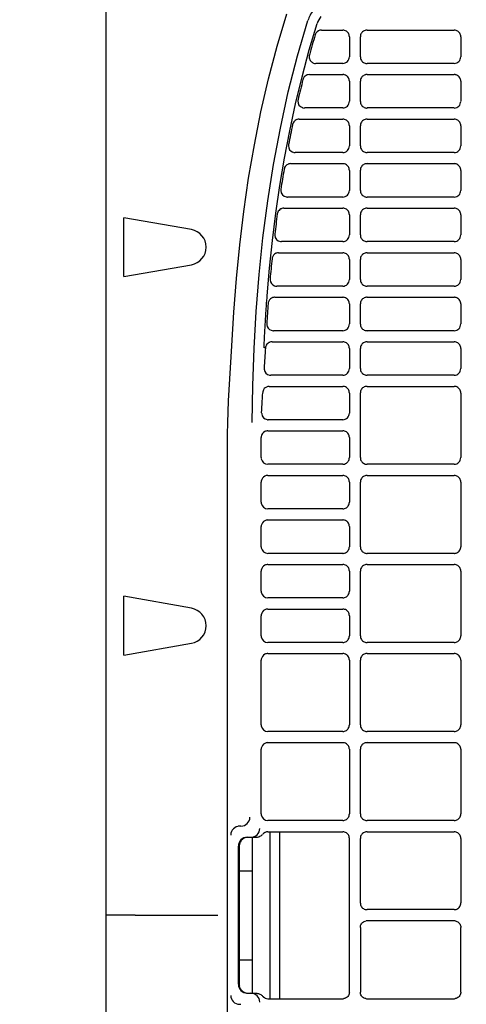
# Model space of a CAD drawing. Header units: millimetres. Extents: x -165365 to -33565, y 7406 to 103342.
# Tile 178 of 256: x -83096 to -82995, y 25360 to 25581. Entities that reach past the tile are written whole.
import ezdxf

# ---------------------------------------------------------------- set-up
doc = ezdxf.new("R2010")
doc.units = ezdxf.units.MM
doc.header["$MEASUREMENT"] = 0
doc.linetypes.add('ACAD_ISO03W100', pattern=[150, 60, -90])
doc.layers.add('DETAIL', color=5, linetype='Continuous')
doc.layers.add('ELEK CIENKIE', color=80, linetype='Continuous')

# ---------------------------------------------------------------- blocks, each defined once
blk = doc.blocks.new('A$C67C8A0BA')
at = {"layer": 'DETAIL', "color": 3, "linetype": 'Continuous'}
for p, q in [((0, 50.16), (0, 691.24)), ((48.34, 569.45), (53.08, 569.45)), ((58.53, 569.45), (78.08, 569.45)), ((54.57, 567.95), (54.57, 563.45)), ((57.04, 563.44), (57.04, 567.96)), ((79.57, 567.95), (79.57, 563.45)), ((53.07, 561.95), (47.04, 561.95)), ((78.07, 561.95), (58.54, 561.95)), ((45.59, 559.45), (53.08, 559.45)), ((58.53, 559.45), (78.08, 559.45)), ((54.57, 557.95), (54.57, 553.45)), ((57.04, 553.44), (57.04, 557.96)), ((79.57, 557.95), (79.57, 553.45)), ((53.07, 551.95), (44.5, 551.95)), ((78.07, 551.95), (58.54, 551.95)), ((43.29, 549.45), (53.08, 549.45)), ((58.53, 549.45), (78.08, 549.45)), ((54.57, 547.95), (54.57, 543.45)), ((57.04, 543.44), (57.04, 547.96)), ((79.57, 547.95), (79.57, 543.45)), ((53.07, 541.95), (42.39, 541.95)), ((78.07, 541.95), (58.54, 541.95)), ((41.41, 539.45), (53.08, 539.45)), ((58.53, 539.45), (78.08, 539.45)), ((54.57, 537.95), (54.57, 533.45)), ((57.04, 533.44), (57.04, 537.96)), ((79.57, 537.95), (79.57, 533.45)), ((53.07, 531.95), (40.68, 531.95)), ((78.07, 531.95), (58.54, 531.95)), ((39.89, 529.45), (53.08, 529.45)), ((58.53, 529.45), (78.08, 529.45)), ((3.97, 514.09), (3.97, 527.31)), ((19.12, 524.64), (3.97, 527.31)), ((54.57, 527.95), (54.57, 523.45)), ((57.04, 523.44), (57.04, 527.96)), ((79.57, 527.95), (79.57, 523.45)), ((53.07, 521.95), (39.31, 521.95)), ((78.07, 521.95), (58.54, 521.95)), ((38.7, 519.45), (38.69, 519.45)), ((38.7, 519.45), (53.08, 519.45)), ((54.57, 517.95), (54.57, 513.45)), ((57.04, 513.44), (57.04, 517.96)), ((58.53, 519.45), (78.07, 519.45)), ((79.57, 517.95), (79.57, 513.45)), ((3.97, 514.09), (19.12, 516.76)), ((53.07, 511.95), (38.27, 511.95)), ((78.07, 511.95), (58.54, 511.95)), ((37.82, 509.45), (53.08, 509.45)), ((58.53, 509.45), (78.07, 509.45)), ((54.57, 507.95), (54.57, 503.45)), ((57.04, 503.44), (57.04, 507.96)), ((79.57, 507.95), (79.57, 503.45)), ((53.07, 501.95), (37.51, 501.95)), ((78.07, 501.95), (58.54, 501.95)), ((35.68, 498.07), (35.42, 498.09)), ((37.21, 499.45), (53.08, 499.45)), ((54.57, 497.95), (54.57, 493.45)), ((57.04, 493.44), (57.04, 497.96)), ((58.53, 499.45), (78.07, 499.45)), ((79.57, 497.95), (79.57, 493.45)), ((53.07, 491.95), (36.92, 491.95)), ((78.07, 491.95), (58.54, 491.95)), ((36.61, 489.45), (53.08, 489.45)), ((58.53, 489.45), (78.07, 489.45)), ((54.57, 487.95), (54.57, 483.45)), ((57.04, 473.44), (57.04, 487.96)), ((79.57, 487.95), (79.57, 473.45)), ((53.07, 481.95), (36.38, 481.95)), ((27.25, 262.65), (27.25, 478.75)), ((34.78, 473.45), (34.78, 477.95)), ((36.27, 479.45), (53.08, 479.45)), ((54.57, 477.95), (54.57, 473.45)), ((53.07, 471.95), (36.27, 471.95)), ((78.07, 471.95), (58.54, 471.95)), ((36.27, 469.45), (53.08, 469.45)), ((58.53, 469.45), (78.07, 469.45)), ((34.78, 463.45), (34.78, 467.95)), ((54.57, 467.95), (54.57, 463.45)), ((57.04, 453.44), (57.04, 467.96)), ((79.57, 467.95), (79.57, 453.45)), ((53.07, 461.95), (36.27, 461.95)), ((34.78, 453.45), (34.78, 457.95)), ((36.27, 459.45), (53.07, 459.45)), ((54.57, 457.95), (54.57, 453.45)), ((53.07, 451.95), (36.27, 451.95)), ((78.07, 451.95), (58.54, 451.95)), ((36.27, 449.45), (53.07, 449.45)), ((58.53, 449.45), (78.07, 449.45)), ((34.78, 443.45), (34.78, 447.95)), ((54.57, 447.95), (54.57, 443.45)), ((57.04, 433.44), (57.04, 447.96)), ((79.57, 447.95), (79.57, 433.45)), ((3.97, 429.09), (3.97, 442.31)), ((19.12, 439.64), (3.97, 442.31)), ((53.07, 441.95), (36.27, 441.95)), ((34.78, 433.45), (34.78, 437.95)), ((36.27, 439.45), (53.07, 439.45)), ((54.57, 437.95), (54.57, 433.45)), ((3.97, 429.09), (19.12, 431.76)), ((53.07, 431.95), (36.28, 431.95)), ((78.07, 431.95), (58.54, 431.95)), ((36.28, 429.45), (53.07, 429.45)), ((58.53, 429.45), (78.07, 429.45)), ((34.78, 413.45), (34.78, 427.95)), ((54.57, 427.95), (54.57, 413.45)), ((57.04, 413.44), (57.04, 427.96)), ((79.57, 427.95), (79.57, 413.45)), ((53.07, 411.95), (36.28, 411.95)), ((78.07, 411.95), (58.54, 411.95)), ((36.28, 409.45), (53.07, 409.45)), ((58.53, 409.45), (78.07, 409.45)), ((34.79, 393.45), (34.78, 407.95)), ((54.57, 407.95), (54.57, 393.45)), ((57.04, 393.44), (57.04, 407.96)), ((79.57, 407.95), (79.57, 393.45)), ((53.07, 391.95), (36.28, 391.95)), ((78.07, 391.95), (58.54, 391.95)), ((30.24, 390.7), (29.63, 390.7)), ((36.28, 389.45), (53.07, 389.45)), ((36.73, 389.45), (36.73, 351.95)), ((38.88, 389.45), (38.88, 351.95)), ((58.53, 389.45), (78.07, 389.45)), ((31.66, 388.2), (33.59, 388.2)), ((32.73, 388.2), (32.73, 353.2)), ((54.57, 353.45), (54.57, 387.95)), ((57.04, 373.44), (57.04, 387.96)), ((79.57, 387.95), (79.57, 373.45)), ((29.66, 355.2), (29.66, 386.2)), ((29.95, 386.2), (29.86, 386.2)), ((29.95, 380.7), (29.95, 386.2)), ((29.94, 360.7), (29.94, 380.7)), ((29.94, 380.7), (32.73, 380.7)), ((78.07, 371.95), (58.54, 371.95)), ((3.5, 370.7), (0, 370.7)), ((6.47, 370.7), (3.5, 370.7)), ((6.47, 370.7), (25.04, 370.7)), ((78.07, 369.45), (58.54, 369.45)), ((57.04, 367.96), (57.04, 353.44)), ((79.57, 353.45), (79.57, 367.95)), ((29.94, 360.7), (32.73, 360.7)), ((29.95, 355.2), (29.95, 360.7)), ((29.95, 355.2), (29.86, 355.2)), ((31.66, 353.2), (33.59, 353.2)), ((36.28, 351.95), (53.07, 351.95)), ((58.53, 351.95), (78.07, 351.95)), ((29.63, 350.7), (30.24, 350.7))]:
    blk.add_line(p, q, dxfattribs=at)
for points in [[(28.22, 498.52), (28.65, 506.09), (29.22, 513.65), (29.96, 521.19), (30.87, 528.72), (31.97, 536.22), (33.25, 543.69), (34.73, 551.12), (36.43, 558.51), (38.35, 565.84), (40.5, 573.1)], [(32.78, 481.34), (32.91, 489.65), (33.2, 497.96), (33.67, 506.26), (34.32, 514.55), (35.18, 522.82), (36.25, 531.07), (37.54, 539.28), (39.08, 547.45), (40.87, 555.57), (42.92, 563.63), (45.27, 571.6)], [(36.13, 509.78), (36.67, 515.99), (37.32, 522.18), (38.09, 528.37), (38.99, 534.54), (40.02, 540.69), (41.19, 546.81), (42.5, 552.9), (43.96, 558.96), (45.58, 564.97), (47.37, 570.94)], [(54.57, 567.95), (54.55, 568.16), (54.51, 568.37), (54.44, 568.56), (54.34, 568.75), (54.21, 568.92), (54.06, 569.07), (53.9, 569.2), (53.71, 569.3), (53.51, 569.38), (53.31, 569.43)], [(58.3, 569.43), (58.09, 569.38), (57.9, 569.31), (57.71, 569.2), (57.54, 569.08), (57.4, 568.93), (57.27, 568.76), (57.17, 568.57), (57.1, 568.37), (57.06, 568.17), (57.04, 567.96)], [(79.57, 567.95), (79.55, 568.16), (79.51, 568.37), (79.44, 568.56), (79.34, 568.75), (79.21, 568.92), (79.06, 569.07), (78.9, 569.2), (78.71, 569.3), (78.51, 569.38), (78.31, 569.43)], [(45.55, 563.6), (45.55, 563.4), (45.57, 563.2), (45.61, 563), (45.68, 562.82), (45.78, 562.64), (45.9, 562.48), (46.04, 562.33), (46.19, 562.21), (46.36, 562.11), (46.55, 562.03)], [(57.04, 563.44), (57.06, 563.23), (57.1, 563.02), (57.17, 562.82), (57.27, 562.64), (57.4, 562.47), (57.55, 562.32), (57.72, 562.19), (57.9, 562.09), (58.1, 562.01), (58.3, 561.97)], [(54.57, 557.95), (54.55, 558.16), (54.51, 558.36), (54.44, 558.56), (54.34, 558.75), (54.21, 558.92), (54.06, 559.07), (53.9, 559.2), (53.71, 559.3), (53.51, 559.38), (53.31, 559.43)], [(58.3, 559.43), (58.09, 559.38), (57.9, 559.31), (57.71, 559.2), (57.54, 559.08), (57.4, 558.93), (57.27, 558.76), (57.17, 558.57), (57.1, 558.37), (57.06, 558.17), (57.04, 557.96)], [(79.57, 557.95), (79.55, 558.16), (79.51, 558.36), (79.44, 558.56), (79.34, 558.75), (79.21, 558.92), (79.06, 559.07), (78.9, 559.2), (78.71, 559.3), (78.51, 559.38), (78.31, 559.43)], [(57.04, 553.44), (57.06, 553.23), (57.1, 553.02), (57.17, 552.82), (57.27, 552.64), (57.4, 552.47), (57.55, 552.32), (57.72, 552.19), (57.9, 552.09), (58.1, 552.01), (58.3, 551.97)], [(54.57, 547.95), (54.55, 548.16), (54.51, 548.37), (54.44, 548.56), (54.34, 548.75), (54.21, 548.92), (54.06, 549.07), (53.9, 549.2), (53.71, 549.31), (53.51, 549.38), (53.31, 549.43)], [(58.3, 549.43), (58.09, 549.38), (57.9, 549.31), (57.71, 549.2), (57.54, 549.08), (57.4, 548.93), (57.27, 548.76), (57.17, 548.57), (57.1, 548.37), (57.06, 548.17), (57.04, 547.96)], [(79.57, 547.95), (79.55, 548.16), (79.51, 548.37), (79.44, 548.56), (79.34, 548.75), (79.21, 548.92), (79.06, 549.07), (78.9, 549.2), (78.71, 549.31), (78.51, 549.38), (78.31, 549.43)], [(57.04, 543.44), (57.06, 543.23), (57.1, 543.02), (57.17, 542.82), (57.27, 542.64), (57.4, 542.47), (57.55, 542.32), (57.72, 542.19), (57.9, 542.09), (58.1, 542.01), (58.3, 541.97)], [(54.57, 537.95), (54.55, 538.16), (54.51, 538.37), (54.44, 538.56), (54.34, 538.75), (54.21, 538.92), (54.06, 539.07), (53.9, 539.2), (53.71, 539.3), (53.51, 539.38), (53.31, 539.43)], [(58.3, 539.43), (58.09, 539.38), (57.9, 539.31), (57.71, 539.2), (57.54, 539.08), (57.4, 538.93), (57.27, 538.76), (57.17, 538.57), (57.1, 538.37), (57.06, 538.17), (57.04, 537.96)], [(79.57, 537.95), (79.55, 538.16), (79.51, 538.36), (79.44, 538.56), (79.34, 538.75), (79.21, 538.92), (79.06, 539.07), (78.9, 539.2), (78.71, 539.3), (78.51, 539.38), (78.31, 539.43)], [(57.04, 533.44), (57.06, 533.23), (57.1, 533.02), (57.17, 532.82), (57.27, 532.64), (57.4, 532.47), (57.55, 532.32), (57.72, 532.19), (57.9, 532.09), (58.1, 532.01), (58.3, 531.97)], [(54.57, 527.95), (54.55, 528.16), (54.51, 528.37), (54.44, 528.56), (54.34, 528.75), (54.21, 528.92), (54.06, 529.07), (53.9, 529.2), (53.71, 529.31), (53.51, 529.38), (53.31, 529.43)], [(58.3, 529.43), (58.09, 529.38), (57.9, 529.31), (57.71, 529.2), (57.54, 529.08), (57.4, 528.93), (57.27, 528.76), (57.17, 528.57), (57.1, 528.37), (57.06, 528.17), (57.04, 527.96)], [(79.57, 527.95), (79.55, 528.16), (79.51, 528.37), (79.44, 528.56), (79.34, 528.75), (79.21, 528.92), (79.06, 529.07), (78.9, 529.2), (78.71, 529.31), (78.51, 529.38), (78.31, 529.43)], [(57.04, 523.44), (57.06, 523.23), (57.1, 523.02), (57.17, 522.82), (57.27, 522.64), (57.4, 522.47), (57.55, 522.32), (57.72, 522.19), (57.9, 522.09), (58.1, 522.01), (58.3, 521.97)], [(54.57, 517.95), (54.55, 518.16), (54.51, 518.37), (54.44, 518.56), (54.34, 518.75), (54.21, 518.92), (54.06, 519.07), (53.9, 519.2), (53.71, 519.3), (53.51, 519.38), (53.31, 519.43)], [(58.3, 519.43), (58.09, 519.38), (57.9, 519.31), (57.71, 519.2), (57.54, 519.08), (57.4, 518.93), (57.27, 518.76), (57.17, 518.57), (57.1, 518.37), (57.06, 518.17), (57.04, 517.96)], [(79.57, 517.95), (79.55, 518.16), (79.51, 518.37), (79.44, 518.56), (79.34, 518.75), (79.21, 518.92), (79.06, 519.07), (78.9, 519.2), (78.71, 519.3), (78.51, 519.38), (78.31, 519.43)], [(57.04, 513.44), (57.06, 513.23), (57.1, 513.02), (57.17, 512.82), (57.27, 512.64), (57.4, 512.47), (57.55, 512.32), (57.72, 512.19), (57.9, 512.09), (58.1, 512.01), (58.3, 511.97)], [(35.42, 498.09), (35.43, 498.41), (35.45, 498.72), (35.46, 499.04), (35.48, 499.36), (35.49, 499.68), (35.51, 499.99), (35.52, 500.31), (35.54, 500.63), (35.56, 500.95), (35.57, 501.26), (35.59, 501.58), (35.61, 501.9), (35.63, 502.22), (35.64, 502.53), (35.66, 502.85), (35.68, 503.17), (35.7, 503.48), (35.72, 503.8), (35.74, 504.12), (35.76, 504.44), (35.78, 504.75), (35.8, 505.07), (35.82, 505.39), (35.84, 505.71), (35.86, 506.02), (35.88, 506.34), (35.9, 506.66), (35.92, 506.97), (35.95, 507.29), (35.97, 507.61), (35.99, 507.93), (36.01, 508.24), (36.04, 508.56), (36.06, 508.88), (36.09, 509.19), (36.11, 509.51), (36.13, 509.83)], [(54.57, 507.95), (54.55, 508.16), (54.51, 508.37), (54.44, 508.56), (54.34, 508.75), (54.21, 508.92), (54.06, 509.07), (53.9, 509.2), (53.71, 509.31), (53.51, 509.38), (53.31, 509.43)], [(58.3, 509.43), (58.09, 509.38), (57.9, 509.31), (57.71, 509.2), (57.54, 509.08), (57.4, 508.93), (57.27, 508.76), (57.17, 508.57), (57.1, 508.37), (57.06, 508.17), (57.04, 507.96)], [(79.57, 507.95), (79.55, 508.16), (79.51, 508.37), (79.44, 508.57), (79.34, 508.75), (79.21, 508.92), (79.06, 509.07), (78.9, 509.2), (78.71, 509.31), (78.51, 509.38), (78.31, 509.43)], [(57.04, 503.44), (57.06, 503.23), (57.1, 503.02), (57.17, 502.82), (57.27, 502.64), (57.4, 502.47), (57.55, 502.32), (57.72, 502.19), (57.9, 502.09), (58.1, 502.01), (58.3, 501.97)], [(27.25, 478.75), (27.28, 481.23), (27.37, 483.7), (27.48, 486.17), (27.62, 488.64), (27.76, 491.11), (27.9, 493.58), (28.05, 496.05), (28.22, 498.52)], [(54.57, 497.95), (54.55, 498.16), (54.51, 498.37), (54.44, 498.56), (54.34, 498.75), (54.21, 498.92), (54.06, 499.07), (53.9, 499.2), (53.71, 499.31), (53.51, 499.38), (53.31, 499.43)], [(58.3, 499.43), (58.09, 499.38), (57.9, 499.31), (57.71, 499.2), (57.55, 499.08), (57.4, 498.93), (57.27, 498.76), (57.17, 498.57), (57.1, 498.37), (57.06, 498.17), (57.04, 497.96)], [(79.57, 497.95), (79.55, 498.16), (79.51, 498.37), (79.44, 498.56), (79.34, 498.75), (79.21, 498.92), (79.06, 499.07), (78.9, 499.2), (78.71, 499.3), (78.51, 499.38), (78.31, 499.43)], [(57.04, 493.44), (57.06, 493.23), (57.1, 493.02), (57.17, 492.82), (57.27, 492.64), (57.4, 492.47), (57.55, 492.32), (57.72, 492.19), (57.9, 492.09), (58.1, 492.01), (58.3, 491.97)], [(54.57, 487.95), (54.55, 488.16), (54.51, 488.37), (54.44, 488.57), (54.34, 488.75), (54.21, 488.92), (54.06, 489.07), (53.9, 489.2), (53.71, 489.31), (53.51, 489.38), (53.31, 489.43)], [(58.3, 489.43), (58.09, 489.38), (57.9, 489.31), (57.71, 489.2), (57.55, 489.08), (57.4, 488.93), (57.27, 488.76), (57.17, 488.57), (57.1, 488.37), (57.06, 488.17), (57.04, 487.96)], [(79.57, 487.95), (79.55, 488.16), (79.51, 488.37), (79.44, 488.57), (79.34, 488.75), (79.21, 488.92), (79.06, 489.07), (78.9, 489.2), (78.71, 489.31), (78.51, 489.38), (78.31, 489.43)], [(34.89, 483.51), (34.92, 484.15), (34.95, 484.8), (34.98, 485.45), (35.01, 486.09), (35.05, 486.74), (35.08, 487.38), (35.12, 488.03)], [(54.57, 477.95), (54.55, 478.16), (54.51, 478.37), (54.44, 478.56), (54.34, 478.75), (54.21, 478.92), (54.06, 479.07), (53.9, 479.2), (53.71, 479.31), (53.51, 479.38), (53.31, 479.43)], [(53.3, 471.97), (53.51, 472.01), (53.71, 472.09), (53.89, 472.19), (54.06, 472.32), (54.21, 472.47), (54.33, 472.64), (54.43, 472.83), (54.51, 473.03), (54.55, 473.24), (54.57, 473.45)], [(57.04, 473.44), (57.06, 473.23), (57.1, 473.02), (57.17, 472.82), (57.27, 472.64), (57.4, 472.47), (57.55, 472.32), (57.72, 472.19), (57.9, 472.09), (58.1, 472.01), (58.3, 471.97)], [(54.57, 467.95), (54.55, 468.16), (54.51, 468.37), (54.44, 468.57), (54.34, 468.75), (54.21, 468.92), (54.06, 469.07), (53.9, 469.2), (53.71, 469.31), (53.51, 469.38), (53.31, 469.43)], [(58.3, 469.43), (58.09, 469.38), (57.9, 469.31), (57.71, 469.2), (57.55, 469.08), (57.4, 468.93), (57.27, 468.76), (57.17, 468.57), (57.1, 468.37), (57.06, 468.17), (57.04, 467.96)], [(79.57, 467.95), (79.55, 468.16), (79.51, 468.37), (79.44, 468.57), (79.34, 468.75), (79.21, 468.92), (79.06, 469.07), (78.9, 469.2), (78.71, 469.31), (78.51, 469.38), (78.31, 469.43)], [(53.3, 461.97), (53.51, 462.01), (53.71, 462.09), (53.89, 462.19), (54.06, 462.32), (54.21, 462.47), (54.33, 462.64), (54.43, 462.83), (54.51, 463.03), (54.55, 463.24), (54.57, 463.45)], [(54.57, 457.95), (54.55, 458.16), (54.51, 458.37), (54.44, 458.57), (54.34, 458.75), (54.21, 458.92), (54.06, 459.07), (53.9, 459.2), (53.71, 459.31), (53.51, 459.38), (53.31, 459.43)], [(53.3, 451.97), (53.51, 452.01), (53.71, 452.09), (53.89, 452.19), (54.06, 452.32), (54.21, 452.47), (54.33, 452.64), (54.43, 452.83), (54.51, 453.03), (54.55, 453.24), (54.57, 453.45)], [(57.04, 453.44), (57.06, 453.23), (57.1, 453.02), (57.17, 452.82), (57.27, 452.64), (57.4, 452.47), (57.55, 452.32), (57.72, 452.19), (57.9, 452.09), (58.1, 452.01), (58.3, 451.97)], [(78.3, 451.97), (78.51, 452.01), (78.71, 452.09), (78.89, 452.19), (79.06, 452.32), (79.21, 452.47), (79.33, 452.64), (79.43, 452.83), (79.51, 453.03), (79.55, 453.24), (79.57, 453.45)], [(54.57, 447.95), (54.55, 448.16), (54.51, 448.37), (54.44, 448.57), (54.34, 448.75), (54.21, 448.92), (54.06, 449.07), (53.9, 449.2), (53.71, 449.31), (53.51, 449.38), (53.31, 449.43)], [(58.3, 449.43), (58.09, 449.38), (57.9, 449.31), (57.71, 449.21), (57.55, 449.08), (57.4, 448.93), (57.27, 448.76), (57.17, 448.57), (57.1, 448.38), (57.06, 448.17), (57.04, 447.96)], [(79.57, 447.95), (79.55, 448.16), (79.51, 448.37), (79.44, 448.57), (79.34, 448.75), (79.21, 448.92), (79.06, 449.07), (78.89, 449.2), (78.71, 449.31), (78.51, 449.38), (78.31, 449.43)], [(53.3, 441.97), (53.51, 442.01), (53.71, 442.09), (53.89, 442.19), (54.06, 442.32), (54.21, 442.47), (54.33, 442.64), (54.43, 442.83), (54.51, 443.03), (54.55, 443.24), (54.57, 443.45)], [(54.57, 437.95), (54.55, 438.16), (54.51, 438.37), (54.44, 438.57), (54.34, 438.75), (54.21, 438.92), (54.06, 439.07), (53.9, 439.2), (53.71, 439.31), (53.51, 439.38), (53.31, 439.43)], [(53.3, 431.97), (53.51, 432.01), (53.71, 432.09), (53.89, 432.19), (54.06, 432.32), (54.21, 432.47), (54.33, 432.64), (54.43, 432.83), (54.51, 433.03), (54.55, 433.24), (54.57, 433.45)], [(57.04, 433.44), (57.06, 433.23), (57.1, 433.02), (57.17, 432.82), (57.27, 432.64), (57.4, 432.47), (57.55, 432.32), (57.72, 432.19), (57.9, 432.09), (58.1, 432.01), (58.3, 431.97)], [(78.3, 431.97), (78.51, 432.01), (78.71, 432.09), (78.89, 432.19), (79.06, 432.32), (79.21, 432.47), (79.33, 432.64), (79.43, 432.83), (79.51, 433.03), (79.55, 433.24), (79.57, 433.45)], [(54.57, 427.95), (54.55, 428.16), (54.51, 428.37), (54.44, 428.57), (54.34, 428.75), (54.21, 428.92), (54.06, 429.07), (53.9, 429.2), (53.71, 429.31), (53.51, 429.38), (53.31, 429.43)], [(58.3, 429.43), (58.09, 429.38), (57.9, 429.31), (57.71, 429.21), (57.55, 429.08), (57.4, 428.93), (57.27, 428.76), (57.17, 428.57), (57.1, 428.38), (57.06, 428.17), (57.04, 427.96)], [(79.57, 427.95), (79.55, 428.16), (79.51, 428.37), (79.44, 428.57), (79.34, 428.75), (79.21, 428.92), (79.06, 429.07), (78.89, 429.2), (78.71, 429.31), (78.51, 429.38), (78.31, 429.43)], [(53.3, 411.97), (53.51, 412.01), (53.71, 412.09), (53.89, 412.19), (54.06, 412.32), (54.21, 412.47), (54.33, 412.64), (54.43, 412.83), (54.51, 413.03), (54.55, 413.24), (54.57, 413.45)], [(57.04, 413.44), (57.06, 413.23), (57.1, 413.02), (57.17, 412.82), (57.27, 412.64), (57.4, 412.47), (57.55, 412.32), (57.72, 412.19), (57.9, 412.09), (58.1, 412.01), (58.3, 411.97)], [(78.3, 411.97), (78.51, 412.01), (78.71, 412.09), (78.89, 412.19), (79.06, 412.32), (79.21, 412.47), (79.33, 412.64), (79.43, 412.83), (79.51, 413.03), (79.55, 413.24), (79.57, 413.45)], [(54.57, 407.95), (54.55, 408.16), (54.51, 408.37), (54.44, 408.57), (54.34, 408.75), (54.21, 408.92), (54.06, 409.07), (53.89, 409.2), (53.71, 409.31), (53.51, 409.38), (53.31, 409.43)], [(58.3, 409.43), (58.09, 409.38), (57.9, 409.31), (57.71, 409.21), (57.55, 409.08), (57.4, 408.93), (57.27, 408.76), (57.17, 408.57), (57.1, 408.38), (57.06, 408.17), (57.04, 407.96)], [(79.57, 407.95), (79.55, 408.16), (79.51, 408.37), (79.44, 408.57), (79.34, 408.75), (79.21, 408.92), (79.06, 409.07), (78.89, 409.2), (78.71, 409.31), (78.51, 409.38), (78.31, 409.43)], [(53.31, 391.97), (53.51, 392.02), (53.71, 392.09), (53.89, 392.2), (54.06, 392.32), (54.21, 392.47), (54.33, 392.65), (54.43, 392.83), (54.51, 393.03), (54.55, 393.24), (54.57, 393.45)], [(57.04, 393.44), (57.06, 393.23), (57.1, 393.02), (57.17, 392.82), (57.27, 392.64), (57.4, 392.47), (57.55, 392.32), (57.72, 392.19), (57.9, 392.09), (58.1, 392.01), (58.3, 391.97)], [(78.3, 391.97), (78.51, 392.02), (78.71, 392.09), (78.89, 392.2), (79.06, 392.32), (79.21, 392.47), (79.33, 392.65), (79.43, 392.83), (79.51, 393.03), (79.55, 393.24), (79.57, 393.45)], [(35.65, 389.31), (35.57, 389.27), (35.49, 389.22), (35.41, 389.17), (35.34, 389.11), (35.27, 389.05), (35.2, 388.99), (35.14, 388.92)], [(54.57, 387.95), (54.55, 388.16), (54.51, 388.37), (54.44, 388.57), (54.34, 388.75), (54.21, 388.92), (54.06, 389.07), (53.89, 389.2), (53.71, 389.31), (53.51, 389.38), (53.31, 389.43)], [(58.3, 389.43), (58.1, 389.38), (57.9, 389.31), (57.71, 389.21), (57.55, 389.08), (57.4, 388.93), (57.27, 388.76), (57.17, 388.57), (57.1, 388.38), (57.06, 388.17), (57.04, 387.96)], [(79.57, 387.95), (79.55, 388.16), (79.51, 388.37), (79.44, 388.57), (79.34, 388.75), (79.21, 388.92), (79.06, 389.07), (78.89, 389.2), (78.71, 389.31), (78.51, 389.38), (78.31, 389.43)], [(33.59, 388.2), (33.78, 388.21), (33.97, 388.24), (34.15, 388.28), (34.33, 388.34), (34.51, 388.42), (34.67, 388.51), (34.83, 388.62), (34.97, 388.74), (35.1, 388.88)], [(29.9, 386.55), (29.9, 386.57), (29.9, 386.58), (29.9, 386.59), (29.91, 386.6), (29.91, 386.61), (29.91, 386.62), (29.91, 386.63), (29.92, 386.65)], [(57.04, 373.44), (57.06, 373.23), (57.1, 373.02), (57.17, 372.82), (57.27, 372.64), (57.4, 372.47), (57.55, 372.32), (57.72, 372.19), (57.9, 372.09), (58.1, 372.01), (58.3, 371.97)], [(78.31, 371.97), (78.51, 372.02), (78.71, 372.09), (78.89, 372.2), (79.06, 372.32), (79.21, 372.47), (79.33, 372.65), (79.43, 372.83), (79.51, 373.03), (79.55, 373.24), (79.57, 373.45)], [(57.04, 367.96), (57.06, 368.17), (57.1, 368.38), (57.17, 368.58), (57.27, 368.76), (57.4, 368.93), (57.55, 369.08), (57.72, 369.21), (57.9, 369.31), (58.1, 369.39), (58.3, 369.43)], [(78.31, 369.43), (78.51, 369.38), (78.71, 369.31), (78.89, 369.2), (79.06, 369.08), (79.21, 368.93), (79.33, 368.75), (79.43, 368.57), (79.51, 368.37), (79.55, 368.16), (79.57, 367.95)], [(30.2, 354.1), (30.14, 354.18), (30.09, 354.27), (30.05, 354.36), (30.01, 354.46), (29.97, 354.55), (29.94, 354.65), (29.92, 354.75), (29.9, 354.85)], [(33.59, 353.2), (33.78, 353.19), (33.97, 353.16), (34.15, 353.12), (34.33, 353.06), (34.51, 352.98), (34.67, 352.89), (34.83, 352.78), (34.97, 352.66), (35.1, 352.52)], [(35.65, 352.09), (35.57, 352.13), (35.49, 352.18), (35.41, 352.23), (35.34, 352.29), (35.27, 352.35), (35.2, 352.41), (35.14, 352.48)], [(54.57, 353.45), (54.55, 353.24), (54.51, 353.03), (54.44, 352.83), (54.34, 352.65), (54.21, 352.48), (54.06, 352.33), (53.89, 352.2), (53.71, 352.09), (53.51, 352.02), (53.31, 351.97)], [(58.3, 351.97), (58.1, 352.02), (57.9, 352.09), (57.71, 352.19), (57.55, 352.32), (57.4, 352.47), (57.27, 352.64), (57.17, 352.83), (57.1, 353.02), (57.06, 353.23), (57.04, 353.44)], [(79.57, 353.45), (79.55, 353.24), (79.51, 353.03), (79.44, 352.83), (79.34, 352.65), (79.21, 352.48), (79.06, 352.33), (78.89, 352.2), (78.71, 352.09), (78.51, 352.02), (78.31, 351.97)]]:
    blk.add_lwpolyline(points, dxfattribs=at)
for points in [[(31.66, 388.19, 0.090553), (30.97, 387.99, 0.080611), (30.45, 387.61, 0.080613), (30.2, 387.3, 0.03005)], [(29.9, 386.57, 0.046115), (29.86, 386.2, 0.116438), (29.86, 386.2, 0.116438)], [(29.86, 355.2, 0.116438), (29.9, 354.83, 0.069947)], [(30.2, 354.1, 0.050441), (30.45, 353.79, 0.080611), (30.97, 353.41, 0.11643), (31.66, 353.21, 0.025607)]]:
    blk.add_lwpolyline(points, format="xyb", dxfattribs=at)
for centre, radius, start, end in [((52.42, 569.35), 7.5, 143.4921, 162.5308), ((52.45, 569.33), 5.34, 143.5568, 162.4661), ((256.39, 505.63), 218.68, 163.3258, 164.562), ((48.35, 567.94), 1.51, 147.9863, 163.308), ((48.34, 567.95), 1.5, 90.0585, 148.0274), ((53.08, 567.96), 1.49, 81.0262, 89.9983), ((58.53, 567.94), 1.51, 94.101, 98.9325), ((58.53, 567.94), 1.51, 90.0017, 94.1034), ((78.08, 567.96), 1.49, 81.028, 89.9983), ((47.05, 563.44), 1.51, 166.7962, 174.0438), ((47.05, 563.44), 1.51, 164.5463, 166.7963), ((47.04, 563.44), 1.49, 250.8361, 251.2627), ((47.04, 563.46), 1.51, 251.3227, 268.696), ((47.04, 563.45), 1.5, 268.7367, 270.0008), ((53.07, 563.45), 1.5, 270.0036, 0.0528), ((58.54, 563.46), 1.52, 261.0765, 269.9987), ((78.07, 563.45), 1.5, 270.0036, 0.0501), ((45.59, 557.95), 1.5, 109.0739, 150.799), ((45.59, 557.96), 1.49, 108.6183, 109.0359), ((45.59, 557.95), 1.5, 90.0599, 108.5572), ((53.08, 557.96), 1.49, 81.0252, 89.9972), ((58.53, 557.94), 1.51, 90.0006, 98.9315), ((78.08, 557.96), 1.49, 81.0271, 89.9972), ((284.85, 497.77), 248.2, 165.8811, 166.9569), ((45.6, 557.94), 1.51, 150.753, 165.8792), ((44.52, 553.44), 1.51, 169.1719, 176.2406), ((44.5, 553.44), 1.49, 176.1667, 251.2534), ((44.51, 553.44), 1.5, 166.9572, 169.172), ((53.07, 553.45), 1.5, 270.0025, 0.056), ((78.07, 553.44), 1.5, 270.0025, 0.0532), ((44.5, 553.45), 1.51, 251.3245, 268.6886), ((44.5, 553.44), 1.5, 268.7294, 269.9997), ((58.54, 553.46), 1.52, 261.0753, 269.9976), ((43.31, 547.94), 1.51, 153.0944, 168.2239), ((43.3, 547.95), 1.5, 116.1191, 153.1297), ((43.3, 547.96), 1.49, 107.4168, 116.0794), ((43.3, 547.95), 1.5, 90.0487, 107.3589), ((53.08, 547.96), 1.49, 81.0262, 89.9982), ((58.53, 547.94), 1.51, 90.0017, 98.9324), ((78.08, 547.96), 1.49, 81.0281, 89.9982), ((304.58, 493.5), 268.39, 168.2286, 169.2143), ((42.41, 543.44), 1.51, 171.4273, 178.287), ((42.39, 543.44), 1.49, 178.2291, 251.593), ((42.41, 543.44), 1.5, 169.2115, 171.4274), ((42.4, 543.45), 1.51, 251.6545, 268.659), ((42.39, 543.44), 1.5, 268.6975, 270.0008), ((53.07, 543.45), 1.5, 270.0036, 0.0591), ((58.54, 543.46), 1.52, 261.076, 269.9987), ((78.07, 543.45), 1.5, 270.0036, 0.0564), ((41.41, 537.95), 1.5, 90.0513, 107.8377), ((53.08, 537.96), 1.49, 81.0253, 89.9971), ((58.53, 537.94), 1.51, 90.0006, 98.9313), ((78.08, 537.96), 1.49, 81.0271, 89.9971), ((325.83, 489.66), 289.99, 170.3638, 171.2697), ((41.42, 537.94), 1.51, 155.3223, 170.3602), ((41.41, 537.95), 1.5, 116.8396, 155.361), ((41.41, 537.96), 1.49, 107.9009, 116.7971), ((40.69, 533.44), 1.5, 171.268, 180.1695), ((40.68, 533.44), 1.49, 180.1147, 261.0474), ((53.07, 533.45), 1.5, 270.0025, 0.0623), ((78.07, 533.45), 1.5, 270.0025, 0.0596), ((40.68, 533.45), 1.5, 261.0596, 268.6482), ((40.68, 533.44), 1.5, 268.65, 269.9997), ((58.54, 533.46), 1.52, 261.0748, 269.9976), ((39.9, 527.95), 1.51, 157.3657, 172.328), ((39.89, 527.95), 1.5, 117.4906, 157.4078), ((39.89, 527.96), 1.49, 108.332, 117.4454), ((39.89, 527.95), 1.5, 90.4878, 108.2671), ((39.89, 527.96), 1.49, 90, 90.4368), ((53.08, 527.96), 1.49, 81.0263, 89.9982), ((58.53, 527.94), 1.51, 90.0018, 98.9322), ((78.08, 527.96), 1.49, 81.0281, 89.9982), ((349, 486.33), 313.4, 172.3316, 173.1654), ((18.43, 520.7), 4, 280, 80), ((39.32, 523.44), 1.5, 173.1636, 181.8966), ((39.31, 523.44), 1.49, 181.8443, 261.2169), ((39.31, 523.45), 1.5, 261.2284, 268.5841), ((39.31, 523.44), 1.5, 268.5856, 270.0007), ((53.07, 523.45), 1.5, 270.0035, 0.0654), ((58.54, 523.46), 1.52, 261.0756, 269.9987), ((78.07, 523.45), 1.5, 270.0035, 0.0627), ((375.07, 483.43), 339.63, 174.1411, 174.9075), ((38.72, 517.94), 1.51, 164.9151, 174.1377), ((38.71, 517.95), 1.5, 118.4713, 164.9669), ((38.7, 517.96), 1.49, 109.1628, 118.4104), ((38.7, 517.95), 1.5, 90.6252, 109.0915), ((53.08, 517.96), 1.49, 81.0253, 89.9971), ((58.53, 517.94), 1.51, 90.0007, 98.9312), ((78.07, 517.96), 1.49, 81.0271, 89.9971), ((38.28, 513.44), 1.51, 177.0297, 184.347), ((38.28, 513.44), 1.5, 174.906, 177.0294), ((38.27, 513.44), 1.49, 184.2943, 250.9727), ((53.07, 513.45), 1.5, 270.0024, 0.0686), ((78.07, 513.45), 1.5, 270.0024, 0.0659), ((38.27, 513.45), 1.5, 251.0495, 268.4916), ((38.27, 513.44), 1.5, 268.5341, 269.9996), ((58.54, 513.46), 1.51, 261.0744, 269.9977), ((37.83, 507.95), 1.5, 118.668, 166.3904), ((37.82, 507.96), 1.49, 109.1107, 118.6045), ((37.82, 507.95), 1.5, 91.0123, 109.041), ((37.82, 507.96), 1.49, 90.0002, 90.9609), ((53.08, 507.96), 1.49, 81.0263, 89.9982), ((58.53, 507.94), 1.51, 90.0018, 98.9321), ((78.07, 507.96), 1.49, 81.0281, 89.9982), ((405.2, 480.99), 369.86, 175.804, 176.5075), ((37.84, 507.95), 1.51, 166.3365, 175.8005), ((37.52, 503.43), 1.49, 176.5057, 178.2153), ((37.52, 503.43), 1.5, 178.2166, 185.7893), ((37.51, 503.43), 1.48, 185.7483, 251.3007), ((37.51, 503.44), 1.49, 251.3659, 268.8004), ((37.51, 503.43), 1.48, 268.8436, 270.0008), ((53.07, 503.45), 1.5, 270.0035, 0.0717), ((58.54, 503.46), 1.51, 261.0751, 269.9988), ((78.07, 503.45), 1.5, 270.0035, 0.069), ((379.33, 473.03), 344.5, 175.8324, 176.5876), ((37.25, 497.95), 1.52, 166.3585, 174.9285), ((37.25, 497.95), 1.53, 162.8289, 166.3768), ((37.22, 497.96), 1.49, 118.7324, 162.8855), ((37.22, 497.97), 1.48, 109.1367, 118.6814), ((37.22, 497.96), 1.49, 90.9132, 109.0654), ((37.21, 497.97), 1.48, 89.9991, 90.861), ((53.08, 497.96), 1.49, 81.0254, 89.9971), ((58.53, 497.94), 1.51, 90.0007, 98.931), ((78.07, 497.96), 1.49, 81.0272, 89.9971), ((36.93, 493.44), 1.5, 176.5485, 178.6568), ((36.94, 493.44), 1.51, 178.657, 185.8161), ((36.93, 493.44), 1.49, 185.7737, 260.5761), ((53.07, 493.44), 1.5, 270.0024, 0.0749), ((78.07, 493.45), 1.5, 270.0024, 0.0722), ((36.92, 493.45), 1.5, 260.5898, 268.2868), ((36.92, 493.44), 1.49, 268.2884, 269.9995), ((58.54, 493.46), 1.51, 261.0739, 269.9977), ((36.62, 487.95), 1.5, 116.095, 161.9794), ((36.61, 487.96), 1.49, 90.0003, 116.0438), ((53.08, 487.96), 1.49, 81.0264, 89.9982), ((58.53, 487.94), 1.51, 90.0018, 98.9319), ((78.07, 487.96), 1.49, 81.0282, 89.9981), ((36.63, 487.95), 1.51, 161.9269, 176.8328), ((36.39, 483.44), 1.5, 177.5564, 179.6649), ((36.4, 483.44), 1.51, 179.6651, 186.7356), ((36.38, 483.44), 1.49, 186.6937, 260.7747), ((36.38, 483.45), 1.5, 260.7879, 268.1795), ((36.38, 483.44), 1.49, 268.1805, 270.0005), ((53.07, 483.45), 1.5, 270.0035, 0.0781), ((36.29, 477.95), 1.51, 171.0774, 180.0074), ((36.27, 477.95), 1.5, 117.0666, 171.1496), ((36.27, 477.96), 1.49, 89.9994, 116.9949), ((53.08, 477.96), 1.49, 81.0254, 89.9971), ((36.28, 473.45), 1.5, 180.009, 182.0145), ((36.28, 473.45), 1.51, 182.0148, 188.9482), ((36.27, 473.44), 1.49, 188.9088, 269.9994), ((78.07, 473.45), 1.5, 270.0024, 0.0785), ((53.07, 473.44), 1.5, 270.0024, 278.9705), ((58.54, 473.46), 1.51, 261.0735, 269.9977), ((36.28, 467.95), 1.5, 117.0657, 171.1481), ((36.27, 467.96), 1.49, 90.0006, 116.9951), ((53.08, 467.96), 1.49, 81.0265, 89.9981), ((58.53, 467.94), 1.51, 90.0018, 98.9316), ((78.07, 467.96), 1.49, 81.0283, 89.9981), ((36.29, 467.95), 1.51, 171.0769, 180.007), ((36.28, 463.45), 1.5, 180.0085, 182.0217), ((36.29, 463.45), 1.51, 182.0219, 188.9473), ((36.27, 463.44), 1.49, 188.907, 269.9993), ((53.07, 463.44), 1.5, 270.0024, 278.9706), ((36.29, 457.95), 1.51, 171.0763, 180.0065), ((36.28, 457.95), 1.5, 117.0638, 171.1466), ((36.27, 457.96), 1.49, 90.0007, 116.9943), ((53.07, 457.96), 1.49, 81.0265, 89.9981), ((36.28, 453.45), 1.5, 180.008, 182.0296), ((36.29, 453.45), 1.51, 182.0298, 188.9459), ((36.27, 453.44), 1.49, 188.9046, 269.9992), ((53.07, 453.44), 1.5, 270.0023, 278.9708), ((58.54, 453.46), 1.51, 261.0731, 269.9978), ((78.07, 453.45), 1.5, 270.0023, 278.9689), ((36.28, 447.95), 1.5, 117.0617, 171.1449), ((36.27, 447.96), 1.49, 90.0008, 116.9933), ((53.07, 447.96), 1.49, 81.0266, 89.9981), ((58.53, 447.94), 1.51, 90.0018, 98.9314), ((78.07, 447.96), 1.49, 81.0284, 89.9981), ((36.29, 447.95), 1.51, 171.0757, 180.006), ((36.28, 443.45), 1.5, 180.0075, 182.0441), ((36.29, 443.45), 1.51, 182.0443, 188.9456), ((36.27, 443.44), 1.49, 188.9033, 270.0002), ((53.07, 443.45), 1.5, 270.0034, 278.9719), ((18.43, 435.7), 4, 280, 80), ((36.29, 437.95), 1.51, 171.0748, 180.0055), ((36.28, 437.95), 1.5, 117.0583, 171.1431), ((36.27, 437.96), 1.49, 89.9998, 116.9909), ((53.07, 437.96), 1.49, 81.0257, 89.997), ((36.29, 433.45), 1.5, 180.007, 182.0475), ((36.29, 433.45), 1.51, 182.0477, 188.9447), ((36.28, 433.44), 1.49, 188.9015, 269.999), ((53.07, 433.44), 1.5, 270.0023, 278.971), ((58.54, 433.46), 1.51, 261.0728, 269.9978), ((78.07, 433.45), 1.5, 270.0023, 278.9691), ((36.28, 427.95), 1.5, 117.077, 171.1444), ((36.28, 427.96), 1.49, 90.001, 117.0107), ((53.07, 427.96), 1.49, 81.0267, 89.9981), ((58.53, 427.94), 1.51, 90.0019, 98.9311), ((78.07, 427.96), 1.49, 81.0285, 89.9981), ((36.29, 427.95), 1.51, 171.0772, 180.005), ((36.29, 413.45), 1.51, 180.006, 182.0685), ((36.29, 413.45), 1.51, 182.0686, 188.943), ((36.28, 413.44), 1.49, 188.8978, 269.9989), ((53.07, 413.44), 1.5, 270.0023, 278.9712), ((58.54, 413.46), 1.51, 261.0724, 269.9978), ((78.07, 413.45), 1.5, 270.0023, 278.9694), ((36.28, 407.95), 1.5, 117.0516, 171.1382), ((36.28, 407.96), 1.49, 90.0012, 116.9874), ((53.07, 407.96), 1.49, 81.0269, 89.998), ((58.53, 407.94), 1.51, 90.0019, 98.9308), ((78.07, 407.96), 1.49, 81.0287, 89.998), ((36.29, 407.95), 1.51, 171.0728, 180.0041), ((30.24, 392.7), 2, 269.9931, 359.9929), ((36.29, 393.45), 1.51, 180.005, 182.0923), ((36.29, 393.45), 1.51, 182.0924, 188.9414), ((36.28, 393.44), 1.49, 188.8943, 269.9987), ((53.07, 393.44), 1.5, 270.0022, 278.9714), ((58.54, 393.46), 1.51, 261.0721, 269.9978), ((78.07, 393.45), 1.5, 270.0022, 278.9696), ((29.96, 388.7), 2, 90.0007, 179.9978), ((32.46, 390.2), 2, 269.9979, 359.9977), ((36.28, 387.96), 1.49, 90.0012, 114.9054), ((53.07, 387.96), 1.49, 81.027, 89.998), ((58.53, 387.94), 1.51, 90.0019, 98.9305), ((78.07, 387.96), 1.49, 81.0289, 89.998), ((31.66, 386.2), 2, 89.9985, 179.9982), ((31.84, 386.21), 1.97, 146.5474, 167.3773), ((58.54, 373.46), 1.51, 261.0718, 269.9979), ((78.07, 373.45), 1.5, 270.0022, 278.9698), ((58.54, 367.94), 1.51, 90.0021, 98.9282), ((78.07, 367.95), 1.5, 81.0302, 89.9978), ((31.66, 355.2), 2, 180.0018, 270.0015), ((29.96, 352.7), 2, 180.0022, 268.6354), ((32.46, 351.2), 2, 0.0023, 90.002), ((33.58, 350.48), 2.72, 89.7784, 90.0003), ((33.61, 351.2), 2, 40.058, 41.4945), ((36.28, 353.44), 1.49, 245.0946, 269.9988), ((53.07, 353.44), 1.49, 270.002, 278.973), ((58.53, 353.46), 1.51, 261.0695, 269.9981), ((78.07, 353.44), 1.49, 270.002, 278.9711), ((29.96, 352.7), 2, 268.6295, 269.9992)]:
    blk.add_arc(centre, radius, start, end, dxfattribs=at)

msp = doc.modelspace()

# ---------------------------------------------------------------- linework, layer by layer
at = {"layer": 'ELEK CIENKIE', "color": 80, "linetype": 'ACAD_ISO03W100', "ltscale": 3}
msp.add_circle((-80405, 26479.5), 4350, dxfattribs=at)

# ---------------------------------------------------------------- block references
msp.add_blockref('A$C67C8A0BA', (-83076.12413, 25009.39228))

doc.saveas('drawing.dxf')
